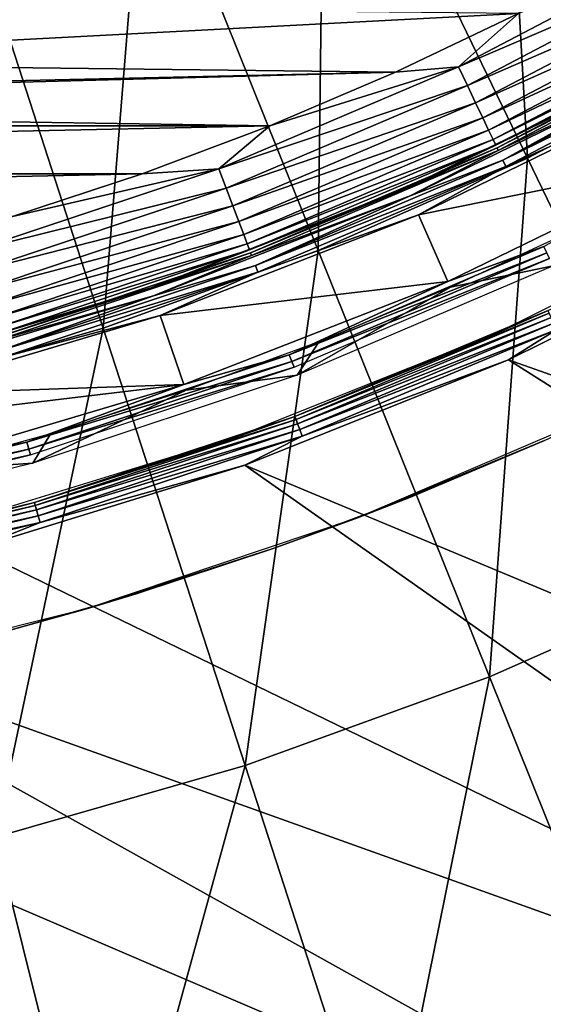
# Model space of a CAD drawing. Header units: millimetres. Extents: x -50 to 50, y -50 to 50.
# Tile 31 of 82: x 6.4 to 10, y -26.3 to -19.6. Entities that reach past the tile are written whole.
import ezdxf

# ---------------------------------------------------------------- set-up
doc = ezdxf.new("R2010")
doc.units = ezdxf.units.MM
doc.header["$LTSCALE"] = 26.699852
for name, color, linetype in [('11', 7, 'CONTINUOUS'), ('13', 7, 'CONTINUOUS'), ('15', 7, 'CONTINUOUS'), ('2', 7, 'CONTINUOUS'), ('4', 7, 'CONTINUOUS'), ('50', 7, 'CONTINUOUS'), ('51', 7, 'CONTINUOUS'), ('54', 7, 'CONTINUOUS'), ('55', 7, 'CONTINUOUS'), ('57', 7, 'CONTINUOUS'), ('58', 7, 'CONTINUOUS'), ('60', 7, 'CONTINUOUS')]:
    doc.layers.add(name, color=color, linetype=linetype)

msp = doc.modelspace()

# ---------------------------------------------------------------- linework, layer by layer
at = {"layer": '11', "color": 15, "linetype": 'Continuous', "true_color": 0xaf503c}
for points in [[(9.7692, -21.8669), (18.4181, -24.9348), (11.4971, -21.0098), (9.7692, -21.8669)], [(7.978, -22.5822), (16.5924, -26.1854), (9.7692, -21.8669), (7.978, -22.5822)], [(16.5924, -26.1854), (18.4181, -24.9348), (9.7692, -21.8669), (16.5924, -26.1854)], [(6.1351, -23.1511), (14.6821, -27.3025), (7.978, -22.5822), (6.1351, -23.1511)], [(14.6821, -27.3025), (16.5924, -26.1854), (7.978, -22.5822), (14.6821, -27.3025)], [(4.2524, -23.5698), (14.6821, -27.3025), (6.1351, -23.1511), (4.2524, -23.5698)], [(6.3955, -30.3334), (8.5431, -29.7998), (-5.3265, -23.3512), (6.3955, -30.3334)], [(-5.3265, -23.3512), (8.5431, -29.7998), (-3.4303, -23.704), (-5.3265, -23.3512)], [(2.342, -23.8357), (12.697, -28.2804), (4.2524, -23.5698), (2.342, -23.8357)], [(12.697, -28.2804), (14.6821, -27.3025), (4.2524, -23.5698), (12.697, -28.2804)], [(-3.4303, -23.704), (8.5431, -29.7998), (-1.5118, -23.903), (-3.4303, -23.704)], [(0.4165, -23.947), (10.6472, -29.1143), (2.342, -23.8357), (0.4165, -23.947)], [(10.6472, -29.1143), (12.697, -28.2804), (2.342, -23.8357), (10.6472, -29.1143)], [(8.5431, -29.7998), (10.6472, -29.1143), (-1.5118, -23.903), (8.5431, -29.7998)], [(-1.5118, -23.903), (10.6472, -29.1143), (0.4165, -23.947), (-1.5118, -23.903)]]:
    msp.add_3dface(points, dxfattribs=at)
at = {"layer": '13', "color": 15, "linetype": 'Continuous', "true_color": 0xaf503c}
for points in [[(10.5279, -22.1779, -8.9), (8.7422, -22.9408, -8.9), (10.0138, -22.4148, -3), (10.5279, -22.1779, -8.9)], [(10.0138, -22.4148, -3), (8.7422, -22.9408, -8.9), (9.1032, -22.7999, -3), (10.0138, -22.4148, -3)], [(9.1032, -22.7999, -3), (8.7422, -22.9408, -8.9), (8.1778, -23.148, -3), (9.1032, -22.7999, -3)], [(8.7422, -22.9408, -8.9), (6.9017, -23.5601, -8.9), (8.1778, -23.148, -3), (8.7422, -22.9408, -8.9)], [(8.1778, -23.148, -3), (6.9017, -23.5601, -8.9), (7.2391, -23.4586, -3), (8.1778, -23.148, -3)], [(7.2391, -23.4586, -3), (6.9017, -23.5601, -8.9), (6.2887, -23.7311, -3), (7.2391, -23.4586, -3)], [(6.9017, -23.5601, -8.9), (5.0181, -24.032, -8.9), (6.2887, -23.7311, -3), (6.9017, -23.5601, -8.9)]]:
    msp.add_3dface(points, dxfattribs=at)
at = {"layer": '15', "color": 15, "linetype": 'Continuous', "true_color": 0xaf503c}
for points in [[(11.4009, -20.8344, -0.2), (9.6875, -21.6844, -0.2), (10.0384, -21.5316, -0.1484), (11.4009, -20.8344, -0.2)], [(9.7692, -21.8669), (11.4971, -21.0098), (10.0982, -21.6598, -0.0068), (9.7692, -21.8669)], [(10.0384, -21.5316, -0.1484), (9.6875, -21.6844, -0.2), (8.3181, -22.253, -0.1484), (10.0384, -21.5316, -0.1484)], [(10.0384, -21.5316, -0.1484), (8.3181, -22.253, -0.1484), (10.0468, -21.5497, -0.1001), (10.0384, -21.5316, -0.1484)], [(10.0468, -21.5497, -0.1001), (8.3181, -22.253, -0.1484), (8.3251, -22.2717, -0.1001), (10.0468, -21.5497, -0.1001)], [(10.0468, -21.5497, -0.1001), (8.3251, -22.2717, -0.1001), (10.0603, -21.5785, -0.0587), (10.0468, -21.5497, -0.1001)], [(10.0603, -21.5785, -0.0587), (8.3251, -22.2717, -0.1001), (8.3363, -22.3014, -0.0587), (10.0603, -21.5785, -0.0587)], [(10.0603, -21.5785, -0.0587), (8.3363, -22.3014, -0.0587), (10.0778, -21.6161, -0.0268), (10.0603, -21.5785, -0.0587)], [(10.0778, -21.6161, -0.0268), (8.3363, -22.3014, -0.0587), (8.3508, -22.3403, -0.0268), (10.0778, -21.6161, -0.0268)], [(10.0778, -21.6161, -0.0268), (8.3508, -22.3403, -0.0268), (10.0982, -21.6598, -0.0068), (10.0778, -21.6161, -0.0268)], [(9.6875, -21.6844, -0.2), (7.9112, -22.3937, -0.2), (8.3181, -22.253, -0.1484), (9.6875, -21.6844, -0.2)], [(10.0982, -21.6598, -0.0068), (8.3508, -22.3403, -0.0268), (8.3677, -22.3855, -0.0068), (10.0982, -21.6598, -0.0068)], [(9.7692, -21.8669), (10.0982, -21.6598, -0.0068), (8.3677, -22.3855, -0.0068), (9.7692, -21.8669)], [(7.978, -22.5822), (9.7692, -21.8669), (8.3677, -22.3855, -0.0068), (7.978, -22.5822)], [(8.3181, -22.253, -0.1484), (7.9112, -22.3937, -0.2), (6.5466, -22.8371, -0.1484), (8.3181, -22.253, -0.1484)], [(8.3181, -22.253, -0.1484), (6.5466, -22.8371, -0.1484), (8.3251, -22.2717, -0.1001), (8.3181, -22.253, -0.1484)], [(8.3251, -22.2717, -0.1001), (6.5466, -22.8371, -0.1484), (6.5521, -22.8563, -0.1001), (8.3251, -22.2717, -0.1001)], [(8.3251, -22.2717, -0.1001), (6.5521, -22.8563, -0.1001), (8.3363, -22.3014, -0.0587), (8.3251, -22.2717, -0.1001)], [(8.3363, -22.3014, -0.0587), (6.5521, -22.8563, -0.1001), (6.5609, -22.8869, -0.0587), (8.3363, -22.3014, -0.0587)], [(8.3363, -22.3014, -0.0587), (6.5609, -22.8869, -0.0587), (8.3508, -22.3403, -0.0268), (8.3363, -22.3014, -0.0587)], [(8.3508, -22.3403, -0.0268), (6.5609, -22.8869, -0.0587), (6.5723, -22.9267, -0.0268), (8.3508, -22.3403, -0.0268)], [(8.3508, -22.3403, -0.0268), (6.5723, -22.9267, -0.0268), (8.3677, -22.3855, -0.0068), (8.3508, -22.3403, -0.0268)], [(7.9112, -22.3937, -0.2), (6.0837, -22.9578, -0.2), (6.5466, -22.8371, -0.1484), (7.9112, -22.3937, -0.2)], [(8.3677, -22.3855, -0.0068), (6.5723, -22.9267, -0.0268), (6.5856, -22.9731, -0.0068), (8.3677, -22.3855, -0.0068)], [(7.978, -22.5822), (8.3677, -22.3855, -0.0068), (6.5856, -22.9731, -0.0068), (7.978, -22.5822)], [(6.1351, -23.1511), (7.978, -22.5822), (6.5856, -22.9731, -0.0068), (6.1351, -23.1511)], [(6.5466, -22.8371, -0.1484), (6.0837, -22.9578, -0.2), (4.7347, -23.2805, -0.1484), (6.5466, -22.8371, -0.1484)], [(6.5466, -22.8371, -0.1484), (4.7347, -23.2805, -0.1484), (6.5521, -22.8563, -0.1001), (6.5466, -22.8371, -0.1484)], [(6.5521, -22.8563, -0.1001), (4.7347, -23.2805, -0.1484), (4.7387, -23.3001, -0.1001), (6.5521, -22.8563, -0.1001)], [(6.5521, -22.8563, -0.1001), (4.7387, -23.3001, -0.1001), (6.5609, -22.8869, -0.0587), (6.5521, -22.8563, -0.1001)], [(6.5609, -22.8869, -0.0587), (4.7387, -23.3001, -0.1001), (4.745, -23.3312, -0.0587), (6.5609, -22.8869, -0.0587)], [(6.5609, -22.8869, -0.0587), (4.745, -23.3312, -0.0587), (6.5723, -22.9267, -0.0268), (6.5609, -22.8869, -0.0587)], [(6.5723, -22.9267, -0.0268), (4.745, -23.3312, -0.0587), (4.7533, -23.3718, -0.0268), (6.5723, -22.9267, -0.0268)], [(6.5723, -22.9267, -0.0268), (4.7533, -23.3718, -0.0268), (6.5856, -22.9731, -0.0068), (6.5723, -22.9267, -0.0268)], [(6.5856, -22.9731, -0.0068), (4.7533, -23.3718, -0.0268), (4.7629, -23.4191, -0.0068), (6.5856, -22.9731, -0.0068)], [(6.1351, -23.1511), (6.5856, -22.9731, -0.0068), (4.7629, -23.4191, -0.0068), (6.1351, -23.1511)]]:
    msp.add_3dface(points, dxfattribs=at)
at = {"layer": '2', "color": 15, "linetype": 'Continuous', "true_color": 0xaf503c}
for points in [[(10.8416, -16.3158, -14.9468), (11.2733, -19.7713, -14.0175), (9.703, -17.0177, -14.9468), (10.8416, -16.3158, -14.9468)], [(9.703, -17.0177, -14.9468), (9.8978, -20.4946, -14.0175), (8.5191, -17.6403, -14.9468), (9.703, -17.0177, -14.9468)], [(11.2733, -19.7713, -14.0175), (9.8978, -20.4946, -14.0175), (9.703, -17.0177, -14.9468), (11.2733, -19.7713, -14.0175)], [(8.5191, -17.6403, -14.9468), (8.4762, -21.1224, -14.0175), (7.2954, -18.1807, -14.9468), (8.5191, -17.6403, -14.9468)], [(9.8978, -20.4946, -14.0175), (8.4762, -21.1224, -14.0175), (8.5191, -17.6403, -14.9468), (9.8978, -20.4946, -14.0175)], [(7.2954, -18.1807, -14.9468), (7.015, -21.6517, -14.0175), (6.0378, -18.6363, -14.9468), (7.2954, -18.1807, -14.9468)], [(8.4762, -21.1224, -14.0175), (7.015, -21.6517, -14.0175), (7.2954, -18.1807, -14.9468), (8.4762, -21.1224, -14.0175)], [(7.015, -21.6517, -14.0175), (5.5212, -22.0801, -14.0175), (6.0378, -18.6363, -14.9468), (7.015, -21.6517, -14.0175)], [(11.2733, -19.7713, -14.0175), (11.2575, -23.3095, -12.9501), (9.8978, -20.4946, -14.0175), (11.2733, -19.7713, -14.0175)], [(9.8978, -20.4946, -14.0175), (9.6406, -24.0235, -12.9501), (8.4762, -21.1224, -14.0175), (9.8978, -20.4946, -14.0175)], [(11.2575, -23.3095, -12.9501), (9.6406, -24.0235, -12.9501), (9.8978, -20.4946, -14.0175), (11.2575, -23.3095, -12.9501)], [(8.4762, -21.1224, -14.0175), (7.9788, -24.6255, -12.9501), (7.015, -21.6517, -14.0175), (8.4762, -21.1224, -14.0175)], [(9.6406, -24.0235, -12.9501), (7.9788, -24.6255, -12.9501), (8.4762, -21.1224, -14.0175), (9.6406, -24.0235, -12.9501)], [(7.015, -21.6517, -14.0175), (6.2797, -25.1127, -12.9501), (5.5212, -22.0801, -14.0175), (7.015, -21.6517, -14.0175)], [(7.9788, -24.6255, -12.9501), (6.2797, -25.1127, -12.9501), (7.015, -21.6517, -14.0175), (7.9788, -24.6255, -12.9501)], [(11.2575, -23.3095, -12.9501), (10.7865, -26.8783, -11.7467), (9.6406, -24.0235, -12.9501), (11.2575, -23.3095, -12.9501)], [(9.6406, -24.0235, -12.9501), (8.9272, -27.5519, -11.7467), (7.9788, -24.6255, -12.9501), (9.6406, -24.0235, -12.9501)], [(10.7865, -26.8783, -11.7467), (8.9272, -27.5519, -11.7467), (9.6406, -24.0235, -12.9501), (10.7865, -26.8783, -11.7467)], [(7.9788, -24.6255, -12.9501), (7.0262, -28.097, -11.7467), (6.2797, -25.1127, -12.9501), (7.9788, -24.6255, -12.9501)], [(8.9272, -27.5519, -11.7467), (7.0262, -28.097, -11.7467), (7.9788, -24.6255, -12.9501), (8.9272, -27.5519, -11.7467)], [(7.0262, -28.097, -11.7467), (5.0924, -28.5111, -11.7467), (6.2797, -25.1127, -12.9501), (7.0262, -28.097, -11.7467)]]:
    msp.add_3dface(points, dxfattribs=at)
at = {"layer": '4', "color": 15, "linetype": 'Continuous', "true_color": 0xaf503c}
for points in [[(16.3547, -46.9321, 4.5), (18.9605, -45.9411, 4.5), (-48.4693, -10.9996, 4.5), (16.3547, -46.9321, 4.5)], [(-48.4693, -10.9996, 4.5), (18.9605, -45.9411, 4.5), (-15.0308, -27.1139, 4.5), (-48.4693, -10.9996, 4.5)], [(-47.7764, -13.6998, 4.5), (16.3547, -46.9321, 4.5), (-48.4693, -10.9996, 4.5), (-47.7764, -13.6998, 4.5)], [(13.6975, -47.7754, 4.5), (16.3547, -46.9321, 4.5), (-47.7764, -13.6998, 4.5), (13.6975, -47.7754, 4.5)], [(-46.9331, -16.357, 4.5), (13.6975, -47.7754, 4.5), (-47.7764, -13.6998, 4.5), (-46.9331, -16.357, 4.5)], [(10.9972, -48.4683, 4.5), (13.6975, -47.7754, 4.5), (-46.9331, -16.357, 4.5), (10.9972, -48.4683, 4.5)], [(-45.9421, -18.9628, 4.5), (10.9972, -48.4683, 4.5), (-46.9331, -16.357, 4.5), (-45.9421, -18.9628, 4.5)], [(8.2623, -49.0088, 4.5), (10.9972, -48.4683, 4.5), (-45.9421, -18.9628, 4.5), (8.2623, -49.0088, 4.5)], [(-44.8067, -21.5088, 4.5), (8.2623, -49.0088, 4.5), (-45.9421, -18.9628, 4.5), (-44.8067, -21.5088, 4.5)], [(5.5014, -49.3951, 4.5), (8.2623, -49.0088, 4.5), (-44.8067, -21.5088, 4.5), (5.5014, -49.3951, 4.5)]]:
    msp.add_3dface(points, dxfattribs=at)
at = {"layer": '50', "color": 250, "linetype": 'Continuous', "true_color": 0x1c1c1c}
for points in [[(9.3746, -21.372, -9.3035), (10.2498, -20.9663, -9.3035), (10.0728, -21.2279, -0.2035), (9.3746, -21.372, -9.3035)], [(8.332, -21.9696, -0.2035), (9.3746, -21.372, -9.3035), (10.0728, -21.2279, -0.2035), (8.332, -21.9696, -0.2035)], [(8.4834, -21.7411, -9.3035), (9.3746, -21.372, -9.3035), (8.332, -21.9696, -0.2035), (8.4834, -21.7411, -9.3035)], [(7.5777, -22.0731, -9.3035), (8.4834, -21.7411, -9.3035), (8.332, -21.9696, -0.2035), (7.5777, -22.0731, -9.3035)], [(6.5371, -22.5688, -0.2035), (7.5777, -22.0731, -9.3035), (8.332, -21.9696, -0.2035), (6.5371, -22.5688, -0.2035)], [(6.6591, -22.3674, -9.3035), (7.5777, -22.0731, -9.3035), (6.5371, -22.5688, -0.2035), (6.6591, -22.3674, -9.3035)], [(5.729, -22.6235, -9.3035), (6.6591, -22.3674, -9.3035), (6.5371, -22.5688, -0.2035), (5.729, -22.6235, -9.3035)], [(4.6999, -23.0216, -0.2035), (5.729, -22.6235, -9.3035), (6.5371, -22.5688, -0.2035), (4.6999, -23.0216, -0.2035)]]:
    msp.add_3dface(points, dxfattribs=at)
at = {"layer": '51', "color": 250, "linetype": 'Continuous', "true_color": 0x1c1c1c}
for points in [[(9.1576, -20.8801), (11.0872, -20.489), (10.8505, -20.0526), (9.1576, -20.8801)], [(9.3573, -21.3346), (11.0872, -20.489), (9.1576, -20.8801), (9.3573, -21.3346)], [(7.4025, -21.5648), (9.3573, -21.3346), (9.1576, -20.8801), (7.4025, -21.5648)], [(7.5637, -22.0344), (9.3573, -21.3346), (7.4025, -21.5648), (7.5637, -22.0344)], [(5.5968, -22.1024), (7.5637, -22.0344), (7.4025, -21.5648), (5.5968, -22.1024)], [(5.7192, -22.5835), (7.5637, -22.0344), (3.7526, -22.4891), (5.7192, -22.5835)], [(3.7526, -22.4891), (7.5637, -22.0344), (5.5968, -22.1024), (3.7526, -22.4891)]]:
    msp.add_3dface(points, dxfattribs=at)
at = {"layer": '54', "color": 250, "linetype": 'Continuous', "true_color": 0x1c1c1c}
for points in [[(9.6914, -20.4241, -0.1482), (11.3034, -19.5781, -0.1482), (10.7564, -19.8761, -0.2), (9.6914, -20.4241, -0.1482)], [(11.3034, -19.5781, -0.1482), (9.6914, -20.4241, -0.1482), (11.3134, -19.5954, -0.1), (11.3034, -19.5781, -0.1482)], [(11.3134, -19.5954, -0.1), (9.6914, -20.4241, -0.1482), (9.6999, -20.4422, -0.1), (11.3134, -19.5954, -0.1)], [(11.3134, -19.5954, -0.1), (9.6999, -20.4422, -0.1), (10.7843, -19.9276, -0.0586), (11.3134, -19.5954, -0.1)], [(9.0783, -20.6965, -0.2), (9.6914, -20.4241, -0.1482), (10.7564, -19.8761, -0.2), (9.0783, -20.6965, -0.2)], [(10.7843, -19.9276, -0.0586), (9.6999, -20.4422, -0.1), (9.1018, -20.7501, -0.0586), (10.7843, -19.9276, -0.0586)], [(8.0165, -21.1377, -0.1482), (9.6914, -20.4241, -0.1482), (9.0783, -20.6965, -0.2), (8.0165, -21.1377, -0.1482)], [(9.6914, -20.4241, -0.1482), (8.0165, -21.1377, -0.1482), (9.6999, -20.4422, -0.1), (9.6914, -20.4241, -0.1482)], [(9.6999, -20.4422, -0.1), (8.0165, -21.1377, -0.1482), (8.0236, -21.1564, -0.1), (9.6999, -20.4422, -0.1)], [(9.6999, -20.4422, -0.1), (8.0236, -21.1564, -0.1), (9.1018, -20.7501, -0.0586), (9.6999, -20.4422, -0.1)], [(7.3382, -21.3755, -0.2), (8.0165, -21.1377, -0.1482), (9.0783, -20.6965, -0.2), (7.3382, -21.3755, -0.2)], [(9.1018, -20.7501, -0.0586), (8.0236, -21.1564, -0.1), (7.3572, -21.4309, -0.0586), (9.1018, -20.7501, -0.0586)], [(6.2896, -21.7143, -0.1482), (8.0165, -21.1377, -0.1482), (7.3382, -21.3755, -0.2), (6.2896, -21.7143, -0.1482)], [(8.0165, -21.1377, -0.1482), (6.2896, -21.7143, -0.1482), (8.0236, -21.1564, -0.1), (8.0165, -21.1377, -0.1482)], [(8.0236, -21.1564, -0.1), (6.2896, -21.7143, -0.1482), (6.2952, -21.7335, -0.1), (8.0236, -21.1564, -0.1)], [(8.0236, -21.1564, -0.1), (6.2952, -21.7335, -0.1), (7.3572, -21.4309, -0.0586), (8.0236, -21.1564, -0.1)], [(5.548, -21.9084, -0.2), (6.2896, -21.7143, -0.1482), (7.3382, -21.3755, -0.2), (5.548, -21.9084, -0.2)], [(7.3572, -21.4309, -0.0586), (6.2952, -21.7335, -0.1), (5.5624, -21.9652, -0.0586), (7.3572, -21.4309, -0.0586)]]:
    msp.add_3dface(points, dxfattribs=at)
at = {"layer": '55', "color": 250, "linetype": 'Continuous', "true_color": 0x1c1c1c}
for points in [[(11.35, -19.6588, -0.0268), (10.7843, -19.9276, -0.0586), (9.7313, -20.5083, -0.0268), (11.35, -19.6588, -0.0268)], [(11.3741, -19.7006, -0.0068), (11.35, -19.6588, -0.0268), (9.7313, -20.5083, -0.0268), (11.3741, -19.7006, -0.0068)], [(9.752, -20.5519, -0.0068), (11.3741, -19.7006, -0.0068), (9.7313, -20.5083, -0.0268), (9.752, -20.5519, -0.0068)], [(9.752, -20.5519, -0.0068), (10.8505, -20.0526), (11.3741, -19.7006, -0.0068), (9.752, -20.5519, -0.0068)], [(10.7843, -19.9276, -0.0586), (9.1018, -20.7501, -0.0586), (9.7313, -20.5083, -0.0268), (10.7843, -19.9276, -0.0586)], [(9.1576, -20.8801), (10.8505, -20.0526), (9.752, -20.5519, -0.0068), (9.1576, -20.8801)], [(9.7313, -20.5083, -0.0268), (9.1018, -20.7501, -0.0586), (8.0495, -21.2249, -0.0268), (9.7313, -20.5083, -0.0268)], [(9.752, -20.5519, -0.0068), (9.7313, -20.5083, -0.0268), (8.0495, -21.2249, -0.0268), (9.752, -20.5519, -0.0068)], [(8.0667, -21.27, -0.0068), (9.752, -20.5519, -0.0068), (8.0495, -21.2249, -0.0268), (8.0667, -21.27, -0.0068)], [(8.0667, -21.27, -0.0068), (9.1576, -20.8801), (9.752, -20.5519, -0.0068), (8.0667, -21.27, -0.0068)], [(9.1018, -20.7501, -0.0586), (7.3572, -21.4309, -0.0586), (8.0495, -21.2249, -0.0268), (9.1018, -20.7501, -0.0586)], [(7.4025, -21.5648), (9.1576, -20.8801), (8.0667, -21.27, -0.0068), (7.4025, -21.5648)], [(8.0495, -21.2249, -0.0268), (7.3572, -21.4309, -0.0586), (6.3155, -21.8038, -0.0268), (8.0495, -21.2249, -0.0268)], [(8.0667, -21.27, -0.0068), (8.0495, -21.2249, -0.0268), (6.3155, -21.8038, -0.0268), (8.0667, -21.27, -0.0068)], [(6.329, -21.8501, -0.0068), (8.0667, -21.27, -0.0068), (6.3155, -21.8038, -0.0268), (6.329, -21.8501, -0.0068)], [(6.329, -21.8501, -0.0068), (7.4025, -21.5648), (8.0667, -21.27, -0.0068), (6.329, -21.8501, -0.0068)], [(7.3572, -21.4309, -0.0586), (5.5624, -21.9652, -0.0586), (6.3155, -21.8038, -0.0268), (7.3572, -21.4309, -0.0586)], [(5.5968, -22.1024), (7.4025, -21.5648), (6.329, -21.8501, -0.0068), (5.5968, -22.1024)]]:
    msp.add_3dface(points, dxfattribs=at)
at = {"layer": '57', "color": 250, "linetype": 'Continuous', "true_color": 0x1c1c1c}
for points in [[(11.0872, -20.489), (9.3573, -21.3346), (10.0095, -21.0945, -0.007), (11.0872, -20.489)], [(10.0095, -21.0945, -0.007), (9.3573, -21.3346), (8.2796, -21.8315, -0.007), (10.0095, -21.0945, -0.007)], [(10.0095, -21.0945, -0.007), (8.2796, -21.8315, -0.007), (10.0303, -21.1385, -0.0274), (10.0095, -21.0945, -0.007)], [(10.0303, -21.1385, -0.0274), (8.2796, -21.8315, -0.007), (8.2969, -21.8771, -0.0274), (10.0303, -21.1385, -0.0274)], [(10.0303, -21.1385, -0.0274), (8.2969, -21.8771, -0.0274), (10.0482, -21.1761, -0.0598), (10.0303, -21.1385, -0.0274)], [(10.0482, -21.1761, -0.0598), (8.2969, -21.8771, -0.0274), (8.3116, -21.916, -0.0598), (10.0482, -21.1761, -0.0598)], [(9.3573, -21.3346), (7.5637, -22.0344), (8.2796, -21.8315, -0.007), (9.3573, -21.3346)], [(8.2796, -21.8315, -0.007), (7.5637, -22.0344), (6.496, -22.4269, -0.007), (8.2796, -21.8315, -0.007)], [(8.2796, -21.8315, -0.007), (6.496, -22.4269, -0.007), (8.2969, -21.8771, -0.0274), (8.2796, -21.8315, -0.007)], [(8.2969, -21.8771, -0.0274), (6.496, -22.4269, -0.007), (6.5096, -22.4738, -0.0274), (8.2969, -21.8771, -0.0274)], [(8.2969, -21.8771, -0.0274), (6.5096, -22.4738, -0.0274), (8.3116, -21.916, -0.0598), (8.2969, -21.8771, -0.0274)], [(8.3116, -21.916, -0.0598), (6.5096, -22.4738, -0.0274), (6.5212, -22.5137, -0.0598), (8.3116, -21.916, -0.0598)], [(7.5637, -22.0344), (5.7192, -22.5835), (6.496, -22.4269, -0.007), (7.5637, -22.0344)], [(6.496, -22.4269, -0.007), (5.7192, -22.5835), (4.6704, -22.8769, -0.007), (6.496, -22.4269, -0.007)], [(6.496, -22.4269, -0.007), (4.6704, -22.8769, -0.007), (6.5096, -22.4738, -0.0274), (6.496, -22.4269, -0.007)], [(6.5096, -22.4738, -0.0274), (4.6704, -22.8769, -0.007), (4.6801, -22.9247, -0.0274), (6.5096, -22.4738, -0.0274)], [(6.5096, -22.4738, -0.0274), (4.6801, -22.9247, -0.0274), (6.5212, -22.5137, -0.0598), (6.5096, -22.4738, -0.0274)], [(6.5212, -22.5137, -0.0598), (4.6801, -22.9247, -0.0274), (4.6884, -22.9654, -0.0598), (6.5212, -22.5137, -0.0598)]]:
    msp.add_3dface(points, dxfattribs=at)
at = {"layer": '58', "color": 250, "linetype": 'Continuous', "true_color": 0x1c1c1c}
for points in [[(3.4991, -19.8439, -1.8), (9.8372, -19.5103, -1.8), (5.2153, -19.4634, -1.8), (3.4991, -19.8439, -1.8)], [(9.0003, -19.9102, -1.8), (9.8372, -19.5103, -1.8), (3.4991, -19.8439, -1.8), (9.0003, -19.9102, -1.8)], [(1.7562, -20.0733, -1.8), (9.0003, -19.9102, -1.8), (3.4991, -19.8439, -1.8), (1.7562, -20.0733, -1.8)], [(8.147, -20.2743, -1.8), (9.0003, -19.9102, -1.8), (0, -20.15, -1.8), (8.147, -20.2743, -1.8)], [(0, -20.15, -1.8), (9.0003, -19.9102, -1.8), (1.7562, -20.0733, -1.8), (0, -20.15, -1.8)], [(-8.147, -20.2743, -1.8), (8.147, -20.2743, -1.8), (0, -20.15, -1.8), (-8.147, -20.2743, -1.8)], [(-7.2792, -20.6018, -1.8), (8.147, -20.2743, -1.8), (-8.147, -20.2743, -1.8), (-7.2792, -20.6018, -1.8)], [(7.2792, -20.6018, -1.8), (8.147, -20.2743, -1.8), (-7.2792, -20.6018, -1.8), (7.2792, -20.6018, -1.8)], [(-6.3983, -20.8922, -1.8), (7.2792, -20.6018, -1.8), (-7.2792, -20.6018, -1.8), (-6.3983, -20.8922, -1.8)], [(6.3983, -20.8922, -1.8), (7.2792, -20.6018, -1.8), (-6.3983, -20.8922, -1.8), (6.3983, -20.8922, -1.8)]]:
    msp.add_3dface(points, dxfattribs=at)
at = {"layer": '60', "color": 250, "linetype": 'Continuous', "true_color": 0x1c1c1c}
for points in [[(10.9982, -19.0494, -1.7856), (9.8372, -19.5103, -1.8), (9.4297, -19.8726, -1.7856), (10.9982, -19.0494, -1.7856)], [(10.9982, -19.0494, -1.7856), (9.4297, -19.8726, -1.7856), (11.0686, -19.1713, -1.7429), (10.9982, -19.0494, -1.7856)], [(11.0686, -19.1713, -1.7429), (9.4297, -19.8726, -1.7856), (9.49, -19.9998, -1.7429), (11.0686, -19.1713, -1.7429)], [(11.0686, -19.1713, -1.7429), (9.49, -19.9998, -1.7429), (11.1335, -19.2837, -1.6734), (11.0686, -19.1713, -1.7429)], [(11.1335, -19.2837, -1.6734), (9.49, -19.9998, -1.7429), (9.5457, -20.1171, -1.6734), (11.1335, -19.2837, -1.6734)], [(11.1335, -19.2837, -1.6734), (9.5457, -20.1171, -1.6734), (11.1903, -19.3822, -1.58), (11.1335, -19.2837, -1.6734)], [(11.1903, -19.3822, -1.58), (9.5457, -20.1171, -1.6734), (9.5944, -20.2198, -1.58), (11.1903, -19.3822, -1.58)], [(11.1903, -19.3822, -1.58), (9.5944, -20.2198, -1.58), (11.237, -19.463, -1.4662), (11.1903, -19.3822, -1.58)], [(11.237, -19.463, -1.4662), (9.5944, -20.2198, -1.58), (9.6344, -20.3041, -1.4662), (11.237, -19.463, -1.4662)], [(11.237, -19.463, -1.4662), (9.6344, -20.3041, -1.4662), (11.2716, -19.523, -1.3363), (11.237, -19.463, -1.4662)], [(9.8372, -19.5103, -1.8), (9.0003, -19.9102, -1.8), (9.4297, -19.8726, -1.7856), (9.8372, -19.5103, -1.8)], [(11.2716, -19.523, -1.3363), (9.6344, -20.3041, -1.4662), (9.6641, -20.3667, -1.3363), (11.2716, -19.523, -1.3363)], [(11.2716, -19.523, -1.3363), (9.6641, -20.3667, -1.3363), (11.2929, -19.5598, -1.1955), (11.2716, -19.523, -1.3363)], [(11.2929, -19.5598, -1.1955), (9.6641, -20.3667, -1.3363), (9.6823, -20.4051, -1.1955), (11.2929, -19.5598, -1.1955)], [(11.2929, -19.5598, -1.1955), (9.6823, -20.4051, -1.1955), (10.7564, -19.8761, -1.05), (11.2929, -19.5598, -1.1955)], [(9.4297, -19.8726, -1.7856), (8.147, -20.2743, -1.8), (7.8, -20.5669, -1.7856), (9.4297, -19.8726, -1.7856)], [(9.4297, -19.8726, -1.7856), (7.8, -20.5669, -1.7856), (9.49, -19.9998, -1.7429), (9.4297, -19.8726, -1.7856)], [(9.0003, -19.9102, -1.8), (8.147, -20.2743, -1.8), (9.4297, -19.8726, -1.7856), (9.0003, -19.9102, -1.8)], [(10.7564, -19.8761, -1.05), (9.6823, -20.4051, -1.1955), (9.0783, -20.6965, -1.05), (10.7564, -19.8761, -1.05)], [(9.49, -19.9998, -1.7429), (7.8, -20.5669, -1.7856), (7.8499, -20.6986, -1.7429), (9.49, -19.9998, -1.7429)], [(9.49, -19.9998, -1.7429), (7.8499, -20.6986, -1.7429), (9.5457, -20.1171, -1.6734), (9.49, -19.9998, -1.7429)], [(9.5457, -20.1171, -1.6734), (7.8499, -20.6986, -1.7429), (7.896, -20.8199, -1.6734), (9.5457, -20.1171, -1.6734)], [(9.5457, -20.1171, -1.6734), (7.896, -20.8199, -1.6734), (9.5944, -20.2198, -1.58), (9.5457, -20.1171, -1.6734)], [(9.5944, -20.2198, -1.58), (7.896, -20.8199, -1.6734), (7.9363, -20.9263, -1.58), (9.5944, -20.2198, -1.58)], [(9.5944, -20.2198, -1.58), (7.9363, -20.9263, -1.58), (9.6344, -20.3041, -1.4662), (9.5944, -20.2198, -1.58)], [(8.147, -20.2743, -1.8), (7.2792, -20.6018, -1.8), (7.8, -20.5669, -1.7856), (8.147, -20.2743, -1.8)], [(9.6344, -20.3041, -1.4662), (7.9363, -20.9263, -1.58), (7.9694, -21.0135, -1.4662), (9.6344, -20.3041, -1.4662)], [(9.6344, -20.3041, -1.4662), (7.9694, -21.0135, -1.4662), (9.6641, -20.3667, -1.3363), (9.6344, -20.3041, -1.4662)], [(9.6641, -20.3667, -1.3363), (7.9694, -21.0135, -1.4662), (7.9939, -21.0782, -1.3363), (9.6641, -20.3667, -1.3363)], [(9.6641, -20.3667, -1.3363), (7.9939, -21.0782, -1.3363), (9.6823, -20.4051, -1.1955), (9.6641, -20.3667, -1.3363)], [(9.6823, -20.4051, -1.1955), (7.9939, -21.0782, -1.3363), (8.009, -21.1181, -1.1955), (9.6823, -20.4051, -1.1955)], [(9.6823, -20.4051, -1.1955), (8.009, -21.1181, -1.1955), (9.0783, -20.6965, -1.05), (9.6823, -20.4051, -1.1955)], [(7.8, -20.5669, -1.7856), (6.3983, -20.8922, -1.8), (6.1198, -21.1279, -1.7856), (7.8, -20.5669, -1.7856)], [(7.8, -20.5669, -1.7856), (6.1198, -21.1279, -1.7856), (7.8499, -20.6986, -1.7429), (7.8, -20.5669, -1.7856)], [(7.2792, -20.6018, -1.8), (6.3983, -20.8922, -1.8), (7.8, -20.5669, -1.7856), (7.2792, -20.6018, -1.8)], [(9.0783, -20.6965, -1.05), (8.009, -21.1181, -1.1955), (7.3382, -21.3755, -1.05), (9.0783, -20.6965, -1.05)], [(7.8499, -20.6986, -1.7429), (6.1198, -21.1279, -1.7856), (6.1589, -21.2631, -1.7429), (7.8499, -20.6986, -1.7429)], [(7.8499, -20.6986, -1.7429), (6.1589, -21.2631, -1.7429), (7.896, -20.8199, -1.6734), (7.8499, -20.6986, -1.7429)], [(7.896, -20.8199, -1.6734), (6.1589, -21.2631, -1.7429), (6.195, -21.3878, -1.6734), (7.896, -20.8199, -1.6734)], [(7.896, -20.8199, -1.6734), (6.195, -21.3878, -1.6734), (7.9363, -20.9263, -1.58), (7.896, -20.8199, -1.6734)], [(7.9363, -20.9263, -1.58), (6.195, -21.3878, -1.6734), (6.2267, -21.497, -1.58), (7.9363, -20.9263, -1.58)], [(7.9363, -20.9263, -1.58), (6.2267, -21.497, -1.58), (7.9694, -21.0135, -1.4662), (7.9363, -20.9263, -1.58)], [(7.9694, -21.0135, -1.4662), (6.2267, -21.497, -1.58), (6.2526, -21.5866, -1.4662), (7.9694, -21.0135, -1.4662)], [(7.9694, -21.0135, -1.4662), (6.2526, -21.5866, -1.4662), (7.9939, -21.0782, -1.3363), (7.9694, -21.0135, -1.4662)], [(7.9939, -21.0782, -1.3363), (6.2526, -21.5866, -1.4662), (6.2719, -21.6531, -1.3363), (7.9939, -21.0782, -1.3363)], [(7.9939, -21.0782, -1.3363), (6.2719, -21.6531, -1.3363), (8.009, -21.1181, -1.1955), (7.9939, -21.0782, -1.3363)], [(8.009, -21.1181, -1.1955), (6.2719, -21.6531, -1.3363), (6.2838, -21.694, -1.1955), (8.009, -21.1181, -1.1955)], [(8.009, -21.1181, -1.1955), (6.2838, -21.694, -1.1955), (7.3382, -21.3755, -1.05), (8.009, -21.1181, -1.1955)], [(7.3382, -21.3755, -1.05), (6.2838, -21.694, -1.1955), (5.548, -21.9084, -1.05), (7.3382, -21.3755, -1.05)]]:
    msp.add_3dface(points, dxfattribs=at)

doc.saveas('drawing.dxf')
